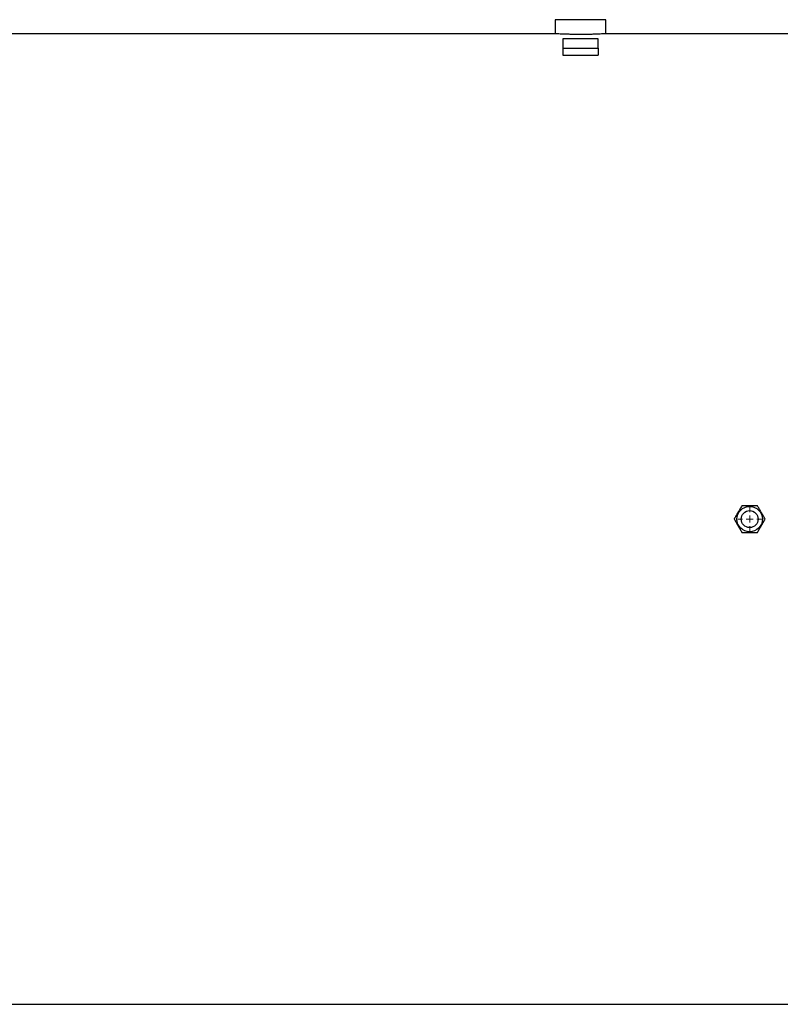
# Model space of a CAD drawing. Header units: millimetres. Extents: x 785 to 5091, y 1649 to 3849.
# Tile 7 of 10: x 2938 to 4016, y 1961 to 3357. Entities that reach past the tile are written whole.
import ezdxf

# ---------------------------------------------------------------- set-up
doc = ezdxf.new("R2010")
doc.units = ezdxf.units.MM
doc.header["$LTSCALE"] = 2

# ---------------------------------------------------------------- blocks, each defined once
blk = doc.blocks.new('SW_CENTERMARKSYMBOL_0')
at = {"color": 0, "linetype": 'Continuous', "lineweight": 18}
for p, q in [((0, 10), (0, 17)), ((-10, 0), (-17, 0)), ((0, 0), (-5, 0)), ((0, 0), (0, 5)), ((0, 0), (0, -5)), ((0, 0), (5, 0)), ((10, 0), (17, 0)), ((0, -10), (0, -17))]:
    blk.add_line(p, q, dxfattribs=at)

msp = doc.modelspace()

# ---------------------------------------------------------------- linework, layer by layer
at = {"color": 7, "linetype": 'Continuous', "lineweight": 25}
for p, q in [((3697, 3356.7), (3697, 3336.7)), ((3733, 3356.7), (3697, 3356.7)), ((3769, 3356.7), (3733, 3356.7)), ((3769, 3336.7), (3769, 3356.7)), ((3697.1, 3336.7), (1923, 3336.7)), ((4173, 3336.7), (3768.9, 3336.7)), ((3708, 3329.4), (3708, 3316.5)), ((3758, 3329.4), (3708, 3329.4)), ((3758, 3316.5), (3758, 3329.4)), ((3708, 3316.5), (3758, 3316.5)), ((3708, 3316.5), (3708, 3306.4)), ((3758, 3316.5), (3758, 3306.4)), ((3708, 3306.4), (3758, 3306.4)), ((1923, 1960.7), (4173, 1960.7))]:
    msp.add_line(p, q, dxfattribs=at)
for radius in [18, 12]:
    msp.add_circle((3973, 2648.7), radius, dxfattribs=at)
for points, knots in [([(3733, 3335.8), (3731, 3335.8), (3726.9, 3335.8), (3721.1, 3335.9), (3715.5, 3336), (3710.4, 3336.2), (3706, 3336.3), (3702.3, 3336.5), (3699.5, 3336.6), (3697.7, 3336.7), (3696.9, 3336.7), (3697, 3336.7), (3697.1, 3336.7)], [0, 0, 0, 0, 0.105748, 0.214567, 0.320315, 0.429123, 0.534963, 0.643867, 0.749762, 0.858733, 0.964528, 1, 1, 1, 1]), ([(3768.9, 3336.7), (3768.9, 3336.7), (3769.1, 3336.7), (3768.5, 3336.7), (3767, 3336.6), (3764.5, 3336.5), (3761.1, 3336.4), (3756.8, 3336.2), (3751.9, 3336), (3746.5, 3335.9), (3740.1, 3335.8), (3735.5, 3335.8), (3733, 3335.8)], [0, 0, 0, 0, 0.0055068, 0.1112337, 0.2200269, 0.3257559, 0.4345443, 0.5403989, 0.6493184, 0.7552259, 0.8642094, 1, 1, 1, 1]), ([(3962, 2667.7), (3961, 2666.1), (3959.1, 2662.7), (3956.3, 2657.8), (3953.5, 2653.1), (3951.9, 2650.2), (3951, 2648.7)], [0, 0, 0, 0, 0.2646065, 0.5349498, 0.765345, 1, 1, 1, 1]), ([(3983.9, 2667.7), (3983.1, 2667.7), (3980.4, 2667.7), (3975.9, 2667.7), (3969.3, 2667.7), (3964.7, 2667.7), (3962, 2667.7)], [0, 0, 0, 0, 0.1179234, 0.3688305, 0.6258238, 1, 1, 1, 1]), ([(3994.9, 2648.7), (3993.9, 2650.4), (3992, 2653.7), (3989.2, 2658.7), (3986.4, 2663.4), (3984.8, 2666.3), (3983.9, 2667.7)], [0, 0, 0, 0, 0.264604, 0.53495, 0.765342, 1, 1, 1, 1]), ([(3951, 2648.7), (3952, 2647.1), (3953.9, 2643.7), (3956.7, 2638.8), (3959.5, 2634.1), (3961.1, 2631.2), (3962, 2629.7)], [0, 0, 0, 0, 0.264607, 0.53495, 0.765345, 1, 1, 1, 1]), ([(3983.9, 2629.7), (3984.9, 2631.4), (3986.8, 2634.7), (3989.7, 2639.7), (3992.4, 2644.4), (3994.1, 2647.3), (3994.9, 2648.7)], [0, 0, 0, 0, 0.264609, 0.53495, 0.765348, 1, 1, 1, 1]), ([(3962, 2629.7), (3964.7, 2629.7), (3969.2, 2629.7), (3975.8, 2629.7), (3980.4, 2629.7), (3983.1, 2629.7), (3983.9, 2629.7)], [0, 0, 0, 0, 0.374175, 0.624748, 0.882077, 1, 1, 1, 1])]:
    msp.add_open_spline(points, degree=3, knots=knots, dxfattribs=at)

# ---------------------------------------------------------------- block references
at = {"color": 7, "linetype": 'Continuous', "lineweight": 18}
msp.add_blockref('SW_CENTERMARKSYMBOL_0', (3973, 2648.7), dxfattribs=at)

doc.saveas('drawing.dxf')
